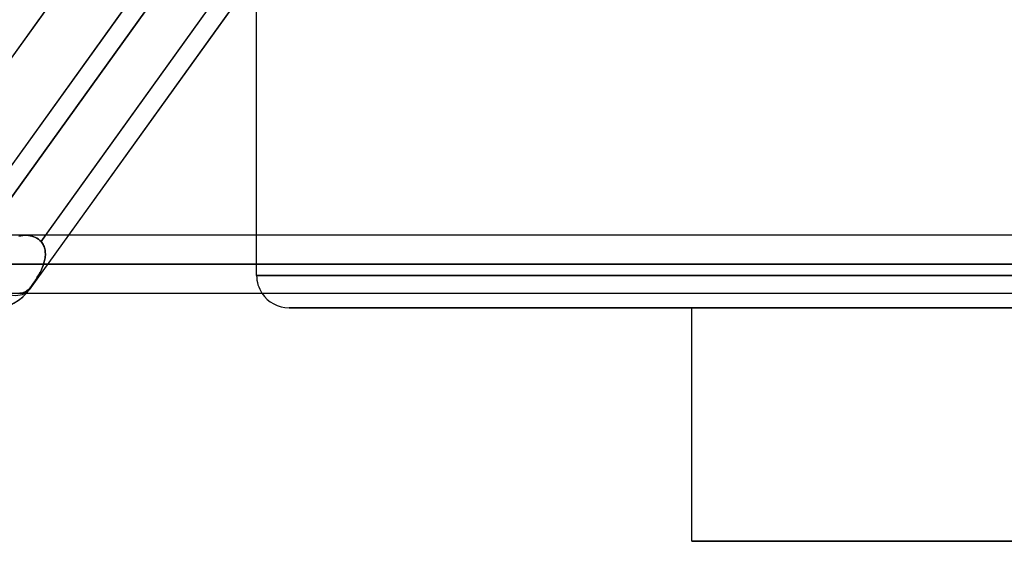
# Model space of a CAD drawing. Header units: millimetres. Extents: x -243 to 243, y -92 to 86.
# Tile 29 of 81: x -64 to -33, y -51 to -35. Entities that reach past the tile are written whole.
import ezdxf

# ---------------------------------------------------------------- set-up
doc = ezdxf.new("R2010")
doc.units = ezdxf.units.MM
doc.layers.add('MAIN-1', color=7, linetype='Continuous')

msp = doc.modelspace()

# ---------------------------------------------------------------- linework, layer by layer
at = {"layer": 'MAIN-1'}
for p, q in [((-46.593, -15.474), (-65.352, -41.558)), ((-50.335, -17.357), (-69.094, -43.441)), ((-44.64, -17.357), (-63.399, -43.441)), ((-59.545, -34.464), (-64.973, -42.011)), ((-64.973, -42.011), (-59.545, -34.464)), ((-63.036, -41.958), (-57.598, -34.397)), ((-62.846, -34.752), (-67.565, -41.315)), ((-60.457, -34.752), (-65.177, -41.315)), ((-57.854, -34.752), (-62.896, -41.763)), ((-57.15, -34.752), (-62.191, -41.763)), ((-56.385, -41.763), (-56.385, -34.752)), ((122.857, -41.763), (-122.857, -41.763)), ((122.857, -41.763), (-122.857, -41.763)), ((113.09, -41.763), (-113.09, -41.763)), ((113.09, -41.763), (-113.09, -41.763)), ((103.212, -41.763), (-103.212, -41.763)), ((103.212, -41.763), (-103.212, -41.763)), ((93.334, -41.763), (-93.334, -41.763)), ((93.334, -41.763), (-93.334, -41.763)), ((83.454, -41.763), (-83.454, -41.763)), ((83.454, -41.763), (-83.454, -41.763)), ((73.572, -41.763), (-73.572, -41.763)), ((73.572, -41.763), (-73.572, -41.763)), ((-63.66, -41.776), (-63.719, -41.789)), ((-63.719, -41.789), (-63.661, -41.776)), ((-63.661, -41.776), (-63.601, -41.767)), ((-63.601, -41.767), (-63.66, -41.776)), ((-63.541, -41.763), (-63.601, -41.767)), ((-63.601, -41.767), (-63.542, -41.763)), ((-63.542, -41.763), (-63.484, -41.763)), ((-63.484, -41.763), (-63.541, -41.763)), ((63.516, -41.763), (-63.516, -41.763)), ((63.516, -41.763), (-63.516, -41.763)), ((-63.426, -41.768), (-63.484, -41.763)), ((-63.484, -41.763), (-63.426, -41.768)), ((-63.37, -41.776), (-63.426, -41.768)), ((-63.426, -41.768), (-63.37, -41.776)), ((-62.191, -41.763), (-63.399, -43.441)), ((-63.315, -41.789), (-63.37, -41.776)), ((-63.37, -41.776), (-63.315, -41.789)), ((-63.261, -41.807), (-63.315, -41.789)), ((-63.315, -41.789), (-63.262, -41.807)), ((-63.262, -41.807), (-63.21, -41.829)), ((-63.21, -41.829), (-63.261, -41.807)), ((-63.162, -41.855), (-63.21, -41.829)), ((-63.21, -41.829), (-63.162, -41.855)), ((-63.116, -41.885), (-63.162, -41.855)), ((-63.162, -41.855), (-63.116, -41.885)), ((-63.074, -41.92), (-63.116, -41.885)), ((-63.116, -41.885), (-63.074, -41.92)), ((-62.896, -41.763), (-63.036, -41.958)), ((-56.385, -43), (-56.385, -41.763)), ((-63.036, -41.958), (-63.074, -41.92)), ((-63.074, -41.92), (-63.036, -41.958)), ((-63.036, -41.958), (-63.013, -41.986)), ((-63.013, -41.986), (-63.036, -41.958)), ((-63.013, -41.986), (-62.992, -42.016)), ((-62.992, -42.016), (-63.013, -41.986)), ((-62.992, -42.016), (-62.973, -42.047)), ((-62.973, -42.047), (-62.992, -42.016)), ((-62.973, -42.047), (-62.956, -42.08)), ((-62.956, -42.08), (-62.973, -42.047)), ((-62.956, -42.08), (-62.942, -42.114)), ((-62.942, -42.114), (-62.956, -42.08)), ((-62.942, -42.114), (-62.929, -42.149)), ((-62.929, -42.149), (-62.942, -42.114)), ((-62.929, -42.149), (-62.919, -42.185)), ((-62.919, -42.185), (-62.929, -42.149)), ((-62.919, -42.185), (-62.912, -42.222)), ((-62.912, -42.222), (-62.919, -42.185)), ((-62.916, -42.496), (-62.924, -42.537)), ((-62.924, -42.536), (-62.916, -42.496)), ((-62.909, -42.456), (-62.916, -42.496)), ((-62.916, -42.496), (-62.909, -42.456)), ((-62.912, -42.222), (-62.906, -42.259)), ((-62.906, -42.259), (-62.912, -42.222)), ((-62.905, -42.416), (-62.909, -42.456)), ((-62.909, -42.456), (-62.905, -42.416)), ((-62.906, -42.259), (-62.903, -42.298)), ((-62.903, -42.298), (-62.906, -42.259)), ((-62.902, -42.376), (-62.905, -42.416)), ((-62.905, -42.416), (-62.902, -42.376)), ((-62.903, -42.298), (-62.901, -42.337)), ((-62.901, -42.337), (-62.903, -42.298)), ((-62.901, -42.337), (-62.902, -42.376)), ((-62.902, -42.376), (-62.901, -42.337)), ((123.445, -42.658), (-123.445, -42.658)), ((-123.445, -42.658), (123.445, -42.658)), ((-122.085, -42.658), (122.085, -42.658)), ((122.085, -42.658), (-122.085, -42.658)), ((113.474, -42.658), (-113.474, -42.658)), ((-113.474, -42.658), (113.474, -42.658)), ((-112.207, -42.658), (112.207, -42.658)), ((112.207, -42.658), (-112.207, -42.658)), ((103.595, -42.658), (-103.595, -42.658)), ((-103.595, -42.658), (103.595, -42.658)), ((-102.329, -42.658), (102.329, -42.658)), ((102.329, -42.658), (-102.329, -42.658)), ((93.716, -42.658), (-93.716, -42.658)), ((-93.716, -42.658), (93.716, -42.658)), ((-92.449, -42.658), (92.449, -42.658)), ((92.449, -42.658), (-92.449, -42.658)), ((83.835, -42.658), (-83.835, -42.658)), ((-83.835, -42.658), (83.835, -42.658)), ((-82.568, -42.658), (82.568, -42.658)), ((82.568, -42.658), (-82.568, -42.658)), ((73.952, -42.658), (-73.952, -42.658)), ((-73.952, -42.658), (73.952, -42.658)), ((-72.685, -42.658), (72.685, -42.658)), ((72.685, -42.658), (-72.685, -42.658)), ((64.066, -42.658), (-64.066, -42.658)), ((-64.066, -42.658), (64.066, -42.658)), ((-63.025, -42.825), (-63.045, -42.866)), ((-63.044, -42.866), (-63.025, -42.825)), ((-63.006, -42.784), (-63.025, -42.825)), ((-63.025, -42.825), (-63.006, -42.784)), ((-62.989, -42.742), (-63.006, -42.784)), ((-63.006, -42.784), (-62.989, -42.742)), ((-62.973, -42.7), (-62.989, -42.742)), ((-62.989, -42.742), (-62.972, -42.7)), ((-62.958, -42.658), (-62.973, -42.7)), ((-62.972, -42.7), (-62.958, -42.658)), ((-62.945, -42.617), (-62.958, -42.658)), ((-62.958, -42.658), (-62.945, -42.617)), ((-62.958, -42.658), (62.958, -42.658)), ((62.958, -42.658), (-62.958, -42.658)), ((-62.934, -42.577), (-62.945, -42.617)), ((-62.945, -42.617), (-62.934, -42.577)), ((-62.934, -42.577), (-62.924, -42.536)), ((-62.924, -42.537), (-62.934, -42.577)), ((-63.175, -43.097), (-63.198, -43.133)), ((-63.198, -43.133), (-63.175, -43.097)), ((-63.152, -43.06), (-63.175, -43.097)), ((-63.175, -43.097), (-63.152, -43.06)), ((-63.152, -43.06), (-63.13, -43.022)), ((-63.13, -43.023), (-63.152, -43.06)), ((-63.13, -43.022), (-63.107, -42.984)), ((-63.108, -42.985), (-63.13, -43.023)), ((-63.086, -42.946), (-63.108, -42.985)), ((-63.107, -42.984), (-63.086, -42.945)), ((-63.065, -42.906), (-63.086, -42.946)), ((-63.086, -42.945), (-63.065, -42.906)), ((-63.045, -42.866), (-63.065, -42.906)), ((-63.065, -42.906), (-63.044, -42.866)), ((0, -43), (-56.385, -43)), ((-56.385, -43), (0, -43)), ((-63.416, -43.427), (-63.437, -43.447)), ((-63.437, -43.447), (-63.416, -43.427)), ((-63.394, -43.405), (-63.416, -43.427)), ((-63.416, -43.427), (-63.394, -43.405)), ((-63.374, -43.382), (-63.394, -43.405)), ((-63.394, -43.405), (-63.374, -43.382)), ((-63.354, -43.357), (-63.374, -43.382)), ((-63.374, -43.382), (-63.354, -43.357)), ((-63.333, -43.329), (-63.354, -43.357)), ((-63.354, -43.357), (-63.333, -43.329)), ((-63.312, -43.3), (-63.333, -43.329)), ((-63.333, -43.329), (-63.312, -43.3)), ((-63.29, -43.269), (-63.312, -43.3)), ((-63.312, -43.3), (-63.29, -43.269)), ((-63.267, -43.236), (-63.29, -43.269)), ((-63.29, -43.269), (-63.267, -43.237)), ((-63.244, -43.203), (-63.267, -43.236)), ((-63.267, -43.237), (-63.244, -43.203)), ((-63.221, -43.168), (-63.244, -43.203)), ((-63.244, -43.203), (-63.221, -43.168)), ((-63.198, -43.133), (-63.221, -43.168)), ((-63.221, -43.168), (-63.198, -43.133)), ((-122.967, -43.553), (122.967, -43.553)), ((-122.967, -43.553), (122.967, -43.553)), ((-113.09, -43.553), (113.09, -43.553)), ((-113.09, -43.553), (113.09, -43.553)), ((-103.212, -43.553), (103.212, -43.553)), ((-103.212, -43.553), (103.212, -43.553)), ((-93.334, -43.553), (93.334, -43.553)), ((-93.334, -43.553), (93.334, -43.553)), ((-83.454, -43.553), (83.454, -43.553)), ((-83.454, -43.553), (83.454, -43.553)), ((-73.572, -43.553), (73.572, -43.553)), ((-73.572, -43.553), (73.572, -43.553)), ((-63.67, -43.552), (-63.694, -43.553)), ((-63.694, -43.553), (-63.67, -43.552)), ((-63.694, -43.553), (63.694, -43.553)), ((-63.694, -43.553), (63.694, -43.553)), ((-63.646, -43.549), (-63.67, -43.552)), ((-63.67, -43.552), (-63.646, -43.549)), ((-63.621, -43.545), (-63.646, -43.549)), ((-63.646, -43.549), (-63.621, -43.545)), ((-63.597, -43.538), (-63.621, -43.545)), ((-63.621, -43.545), (-63.597, -43.538)), ((-63.572, -43.53), (-63.597, -43.538)), ((-63.597, -43.538), (-63.572, -43.53)), ((-63.548, -43.52), (-63.572, -43.53)), ((-63.572, -43.53), (-63.548, -43.52)), ((-63.524, -43.508), (-63.548, -43.52)), ((-63.548, -43.52), (-63.524, -43.508)), ((-63.502, -43.495), (-63.524, -43.508)), ((-63.524, -43.508), (-63.502, -43.495)), ((-63.48, -43.481), (-63.502, -43.495)), ((-63.502, -43.495), (-63.48, -43.481)), ((-63.459, -43.465), (-63.48, -43.481)), ((-63.48, -43.481), (-63.459, -43.465)), ((-63.437, -43.447), (-63.459, -43.465)), ((-63.459, -43.465), (-63.437, -43.447)), ((0, -44), (-55.385, -44)), ((-55.385, -44), (0, -44)), ((-42.96, -44), (42.96, -44)), ((-42.96, -51.2), (-42.96, -44)), ((42.96, -44), (-42.96, -44)), ((0, -51.2), (-42.96, -51.2)), ((-42.96, -51.2), (0, -51.2))]:
    msp.add_line(p, q, dxfattribs=at)
for centre, radius, start, end in [((-55.385, -43), 1, 180, 213.5388), ((-64.488, -42.658), 1.343, 269.9998, 324.2791), ((-64.488, -42.658), 1.343, 269.9998, 318.1925), ((-64.488, -42.658), 1.343, 318.1925, 324.2791), ((-55.385, -43), 1, 213.5388, 270.0001)]:
    msp.add_arc(centre, radius, start, end, dxfattribs=at)
for start_param, end_param in [(-1.418055, -0.000009), (-1.418055, -0.000009), (0.003851, 0.140134), (0.003851, 0.140134), (-0.000009, 0.003851), (-0.000009, 0.003851)]:
    msp.add_ellipse((-64.488, -42.658), major_axis=(1.09, -0.784), ratio=0.504207, start_param=start_param, end_param=end_param, dxfattribs=at)

doc.saveas('drawing.dxf')
